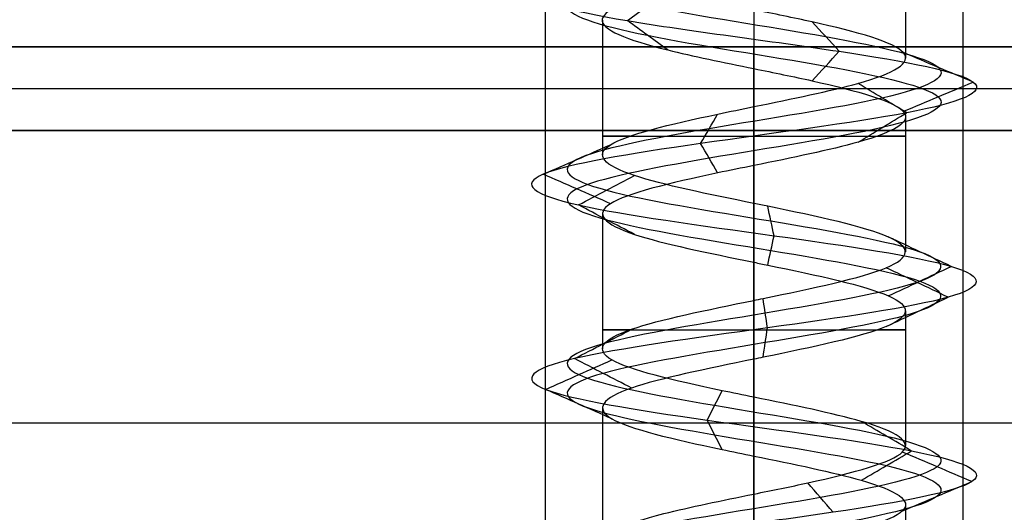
# Model space of a CAD drawing. Header units: millimetres. Extents: x -206 to 214, y -182 to 189.
# Tile 156 of 256: x -5 to 7, y 120 to 126. Entities that reach past the tile are written whole.
import ezdxf

# ---------------------------------------------------------------- set-up
doc = ezdxf.new("R2010")
doc.units = ezdxf.units.MM
doc.layers.add('Default', color=7, linetype='Continuous', true_color=0x000000)

msp = doc.modelspace()

# ---------------------------------------------------------------- linework, layer by layer
at = {"layer": 'Default', "color": 9, "true_color": 0xbebcba}
for p, q in [((6.005, 127.01, 824.503), (6.005, 125.397, 824.503)), ((6.005, 127.01, 719.503), (6.005, 125.397, 719.503)), ((2.373, 125.851, 824.503), (2.373, 124.237, 824.503)), ((2.373, 125.851, 719.503), (2.373, 124.237, 719.503)), ((4.189, 125.272, 822.691), (4.189, 123.658, 822.684)), ((4.189, 125.272, 717.691), (4.189, 123.658, 717.684)), ((6.005, 124.693, 824.503), (6.005, 123.077, 824.503)), ((6.005, 124.693, 719.503), (6.005, 123.077, 719.503)), ((2.373, 123.534, 824.503), (2.373, 121.918, 824.503)), ((2.373, 123.534, 719.503), (2.373, 121.918, 719.503)), ((4.189, 122.954, 822.684), (4.189, 121.339, 822.687)), ((4.189, 122.954, 717.684), (4.189, 121.339, 717.687)), ((6.005, 122.374, 824.503), (6.005, 120.76, 824.503)), ((6.005, 122.374, 719.503), (6.005, 120.76, 719.503)), ((2.373, 121.214, 824.503), (2.373, 119.6, 824.503)), ((2.373, 121.214, 719.503), (2.373, 119.6, 719.503)), ((4.189, 120.635, 822.687), (4.189, 119.021, 822.692)), ((4.189, 120.635, 717.687), (4.189, 119.021, 717.692)), ((6.005, 120.055, 824.503), (6.005, 118.442, 824.503)), ((6.005, 120.055, 719.503), (6.005, 118.442, 719.503))]:
    msp.add_line(p, q, dxfattribs=at)
at = {"layer": 'Default'}
for p, q in [((213.189, 125.531, 715.503), (-204.811, 125.531, 715.503)), ((-204.811, 125.531, 1113.503), (213.189, 125.531, 1113.503)), ((213.189, 125.531, 914.503), (-204.811, 125.531, 914.503)), ((-169.362, 125.531, 824.003), (1.739, 125.531, 824.003)), ((4.189, 116.531, 723.503), (4.189, 125.531, 723.503)), ((4.189, 116.531, 816.503), (4.189, 125.531, 816.503)), ((4.189, 125.531, 820.003), (4.189, 125.531, 822.003)), ((4.189, 125.531, 827.003), (4.189, 125.531, 828.003)), ((4.189, -164.969, 820.003), (4.189, 125.531, 820.003)), ((4.189, 124.531, 829.003), (4.189, 125.531, 828.003)), ((4.189, -166.969, 714.503), (4.189, 125.531, 714.503)), ((4.189, -166.969, 723.503), (4.189, 125.531, 723.503)), ((4.189, 125.531, 715.503), (4.189, 125.531, 717.003)), ((4.189, 125.531, 722.003), (4.189, 125.531, 822.003)), ((4.189, 125.531, 827.003), (4.189, 125.531, 1113.503)), ((6.638, 125.531, 824.003), (177.739, 125.531, 824.003)), ((213.189, 125.031, 828.503), (-204.811, 125.031, 828.503)), ((-93.311, 124.531, 719.003), (101.689, 124.531, 719.003)), ((4.189, -173.469, 829.003), (4.189, 124.531, 829.003)), ((4.189, 84.531, 714.503), (4.189, 124.531, 714.503)), ((4.189, 84.531, 723.503), (4.189, 124.531, 723.503)), ((4.189, 124.531, 714.503), (4.189, 124.531, 723.503)), ((-195.811, 121.031, 723.503), (204.189, 121.031, 723.503)), ((-195.811, 121.031, 816.503), (204.189, 121.031, 816.503))]:
    msp.add_line(p, q, dxfattribs=at)
at = {"layer": 'Default', "color": 9, "true_color": 0xbebcba, "extrusion": (0, -1, 0)}
for centre, start, end in [((4.189, 824.503, -124.464), 144.6945, 270), ((4.189, 719.503, -124.464), 144.6945, 270), ((4.189, 824.503, -124.464), 270, 35.4846), ((4.189, 719.503, -124.464), 270, 35.4846), ((4.189, 824.503, -122.146), 144.5389, 270), ((4.189, 719.503, -122.146), 144.5389, 270), ((4.189, 824.503, -122.146), 270, 35.3645), ((4.189, 719.503, -122.146), 270, 35.3645)]:
    msp.add_arc(centre, 1.816, start, end, dxfattribs=at)
at = {"layer": 'Default'}
for points in [[(1.689, 138.531, 719.503), (1.689, 132.031, 719.503), (1.689, 125.531, 719.503)], [(1.689, 138.531, 824.503), (1.689, 132.031, 824.503), (1.689, 125.531, 824.503)], [(4.189, 138.531, 722.003), (4.189, 132.031, 722.003), (4.189, 125.531, 722.003)], [(4.189, 138.531, 717.003), (4.189, 132.031, 717.003), (4.189, 125.531, 717.003)], [(4.189, 138.531, 827.003), (4.189, 132.031, 827.003), (4.189, 125.531, 827.003)], [(4.189, 138.531, 822.003), (4.189, 132.031, 822.003), (4.189, 125.531, 822.003)], [(6.689, 138.531, 719.503), (6.689, 132.031, 719.503), (6.689, 125.531, 719.503)], [(6.689, 138.531, 824.503), (6.689, 132.031, 824.503), (6.689, 125.531, 824.503)], [(4.189, 126.531, 1114.503), (4.189, 126.031, 1114.003), (4.189, 125.531, 1113.503)], [(4.189, 126.531, 714.503), (4.189, 126.031, 715.003), (4.189, 125.531, 715.503)], [(213.189, 125.531, 828.003), (4.189, 125.531, 828.003), (-204.811, 125.531, 828.003)], [(-204.811, 125.531, 820.003), (4.189, 125.531, 820.003), (213.189, 125.531, 820.003)], [(204.189, 125.531, 723.503), (4.189, 125.531, 723.503), (-195.811, 125.531, 723.503)], [(204.189, 125.531, 816.503), (4.189, 125.531, 816.503), (-195.811, 125.531, 816.503)], [(204.189, 125.531, 770.003), (4.189, 125.531, 770.003), (-195.811, 125.531, 770.003)], [(204.189, 125.531, 714.503), (4.189, 125.531, 714.503), (-195.811, 125.531, 714.503)], [(204.189, 125.531, 723.503), (4.189, 125.531, 723.503), (-195.811, 125.531, 723.503)], [(1.739, 125.531, 719.003), (-45.811, 125.531, 719.003), (-93.362, 125.531, 719.003)], [(1.689, 125.531, 824.503), (1.689, 103.031, 824.503), (1.689, 80.531, 824.503)], [(1.689, 125.531, 719.503), (1.689, 103.031, 719.503), (1.689, 80.531, 719.503)], [(4.189, 125.531, 723.503), (4.189, 125.531, 770.003), (4.189, 125.531, 816.503)], [(4.189, 125.531, 827.003), (4.189, 103.031, 827.003), (4.189, 80.531, 827.003)], [(4.189, 125.531, 822.003), (4.189, 103.031, 822.003), (4.189, 80.531, 822.003)], [(4.189, 125.531, 714.503), (4.189, 125.531, 715.753), (4.189, 125.531, 717.003)], [(4.189, 125.531, 722.003), (4.189, 125.531, 722.753), (4.189, 125.531, 723.503)], [(4.189, 125.531, 722.003), (4.189, 103.031, 722.003), (4.189, 80.531, 722.003)], [(4.189, 125.531, 717.003), (4.189, 103.031, 717.003), (4.189, 80.531, 717.003)], [(101.739, 125.531, 719.003), (54.189, 125.531, 719.003), (6.638, 125.531, 719.003)], [(6.689, 125.531, 824.503), (6.689, 103.031, 824.503), (6.689, 80.531, 824.503)], [(6.689, 125.531, 719.503), (6.689, 103.031, 719.503), (6.689, 80.531, 719.503)], [(-204.811, 124.531, 829.003), (4.189, 124.531, 829.003), (213.189, 124.531, 829.003)], [(204.189, 124.531, 714.503), (4.189, 124.531, 714.503), (-195.811, 124.531, 714.503)], [(204.189, 124.531, 723.503), (4.189, 124.531, 723.503), (-195.811, 124.531, 723.503)]]:
    msp.add_open_spline(points, degree=2, dxfattribs=at)
at = {"layer": 'Default', "color": 9, "true_color": 0xbebcba}
for points, degree in [([(4.189, 130.436, 822.264), (4.933, 130.314, 822.264), (6.408, 130.069, 823.064), (6.603, 129.701, 825.591), (4.586, 129.333, 827.119), (2.208, 128.965, 826.259), (1.639, 128.597, 823.792), (3.401, 128.23, 821.977), (5.883, 127.862, 822.47), (6.816, 127.494, 824.822), (5.347, 127.126, 826.883), (2.82, 126.759, 826.768), (1.543, 126.391, 824.583), (2.685, 126.023, 822.325), (5.201, 125.655, 822.058), (6.792, 125.287, 824.026), (6.003, 124.92, 826.43), (3.555, 124.552, 827.073), (1.687, 124.184, 825.367), (2.105, 123.816, 822.871), (4.428, 123.448, 821.868), (6.532, 123.081, 823.273), (6.494, 122.713, 825.803), (4.348, 122.345, 827.145), (2.057, 121.977, 826.072), (1.714, 121.61, 823.565), (3.633, 121.242, 821.916), (6.06, 120.874, 822.632), (6.776, 120.506, 825.059), (5.127, 120.138, 826.978), (2.62, 119.771, 826.635), (1.547, 119.403, 824.344), (2.889, 119.035, 822.198), (5.419, 118.667, 822.16), (6.824, 118.3, 824.264), (5.821, 117.932, 826.587), (3.325, 117.564, 827.005), (1.619, 117.196, 825.137), (2.262, 116.828, 822.689), (4.666, 116.461, 821.9), (6.634, 116.093, 823.491), (6.367, 115.725, 826.007), (4.109, 115.357, 827.149), (1.924, 114.989, 825.872), (1.809, 114.622, 823.345), (3.87, 114.254, 821.876), (6.222, 113.886, 822.809), (6.715, 113.518, 825.291), (4.899, 113.151, 827.053), (2.434, 112.783, 826.484), (1.572, 112.415, 824.105), (3.103, 112.047, 822.09), (5.626, 111.679, 822.281), (6.835, 111.312, 824.503), (5.626, 110.944, 826.726), (3.103, 110.576, 826.917), (1.572, 110.208, 824.902), (2.434, 109.84, 822.522), (4.899, 109.473, 821.954), (6.715, 109.105, 823.716), (6.222, 108.737, 826.198), (3.87, 108.369, 827.131), (1.809, 108.002, 825.662), (1.924, 107.634, 823.134), (4.109, 107.266, 821.858), (6.367, 106.898, 823), (6.634, 106.53, 825.516), (4.666, 106.163, 827.106), (2.262, 105.795, 826.317), (1.619, 105.427, 823.87), (3.325, 105.059, 822.002), (5.821, 104.691, 822.42), (6.824, 104.324, 824.743), (5.419, 103.956, 826.847), (2.889, 103.588, 826.808), (1.547, 103.22, 824.663), (2.62, 102.853, 822.372), (5.127, 102.485, 822.029), (6.776, 102.117, 823.948), (6.06, 101.749, 826.375), (3.633, 101.381, 827.091), (1.714, 101.014, 825.442), (2.057, 100.646, 822.935), (4.348, 100.278, 821.862), (6.494, 99.91, 823.203), (6.532, 99.543, 825.733), (4.428, 99.175, 827.139), (2.105, 98.807, 826.135), (1.687, 98.439, 823.64), (3.555, 98.071, 821.934), (6.003, 97.704, 822.576), (6.792, 97.336, 824.98), (5.201, 96.968, 826.948), (2.685, 96.6, 826.681), (1.543, 96.232, 824.423), (2.82, 95.865, 822.238), (5.347, 95.497, 822.124), (6.816, 95.129, 824.184), (5.883, 94.761, 826.536), (3.401, 94.394, 827.03), (1.639, 94.026, 825.214), (2.208, 93.658, 822.748), (4.586, 93.29, 821.887), (6.603, 92.922, 823.416), (6.408, 92.555, 825.943), (4.933, 92.309, 826.743), (4.189, 92.187, 826.743)], 3), ([(4.189, 130.436, 717.264), (4.933, 130.314, 717.264), (6.408, 130.069, 718.064), (6.603, 129.701, 720.591), (4.586, 129.333, 722.119), (2.208, 128.965, 721.259), (1.639, 128.597, 718.792), (3.401, 128.23, 716.977), (5.883, 127.862, 717.47), (6.816, 127.494, 719.822), (5.347, 127.126, 721.883), (2.82, 126.759, 721.768), (1.543, 126.391, 719.583), (2.685, 126.023, 717.325), (5.201, 125.655, 717.058), (6.792, 125.287, 719.026), (6.003, 124.92, 721.43), (3.555, 124.552, 722.073), (1.687, 124.184, 720.367), (2.105, 123.816, 717.871), (4.428, 123.448, 716.868), (6.532, 123.081, 718.273), (6.494, 122.713, 720.803), (4.348, 122.345, 722.145), (2.057, 121.977, 721.072), (1.714, 121.61, 718.565), (3.633, 121.242, 716.916), (6.06, 120.874, 717.632), (6.776, 120.506, 720.059), (5.127, 120.138, 721.978), (2.62, 119.771, 721.635), (1.547, 119.403, 719.344), (2.889, 119.035, 717.198), (5.419, 118.667, 717.16), (6.824, 118.3, 719.264), (5.821, 117.932, 721.587), (3.325, 117.564, 722.005), (1.619, 117.196, 720.137), (2.262, 116.828, 717.689), (4.666, 116.461, 716.9), (6.634, 116.093, 718.491), (6.367, 115.725, 721.007), (4.109, 115.357, 722.149), (1.924, 114.989, 720.872), (1.809, 114.622, 718.345), (3.87, 114.254, 716.876), (6.222, 113.886, 717.809), (6.715, 113.518, 720.291), (4.899, 113.151, 722.053), (2.434, 112.783, 721.484), (1.572, 112.415, 719.105), (3.103, 112.047, 717.09), (5.626, 111.679, 717.281), (6.835, 111.312, 719.503), (5.626, 110.944, 721.726), (3.103, 110.576, 721.917), (1.572, 110.208, 719.902), (2.434, 109.84, 717.522), (4.899, 109.473, 716.954), (6.715, 109.105, 718.716), (6.222, 108.737, 721.198), (3.87, 108.369, 722.131), (1.809, 108.002, 720.662), (1.924, 107.634, 718.134), (4.109, 107.266, 716.858), (6.367, 106.898, 718), (6.634, 106.53, 720.516), (4.666, 106.163, 722.106), (2.262, 105.795, 721.317), (1.619, 105.427, 718.87), (3.325, 105.059, 717.002), (5.821, 104.691, 717.42), (6.824, 104.324, 719.743), (5.419, 103.956, 721.847), (2.889, 103.588, 721.808), (1.547, 103.22, 719.663), (2.62, 102.853, 717.372), (5.127, 102.485, 717.029), (6.776, 102.117, 718.948), (6.06, 101.749, 721.375), (3.633, 101.381, 722.091), (1.714, 101.014, 720.442), (2.057, 100.646, 717.935), (4.348, 100.278, 716.862), (6.494, 99.91, 718.203), (6.532, 99.543, 720.733), (4.428, 99.175, 722.139), (2.105, 98.807, 721.135), (1.687, 98.439, 718.64), (3.555, 98.071, 716.934), (6.003, 97.704, 717.576), (6.792, 97.336, 719.98), (5.201, 96.968, 721.948), (2.685, 96.6, 721.681), (1.543, 96.232, 719.423), (2.82, 95.865, 717.238), (5.347, 95.497, 717.124), (6.816, 95.129, 719.184), (5.883, 94.761, 721.536), (3.401, 94.394, 722.03), (1.639, 94.026, 720.214), (2.208, 93.658, 717.748), (4.586, 93.29, 716.887), (6.603, 92.922, 718.416), (6.408, 92.555, 720.943), (4.933, 92.309, 721.743), (4.189, 92.187, 721.743)], 3), ([(4.189, 130.26, 821.837), (5.075, 130.137, 821.837), (6.831, 129.892, 822.79), (7.063, 129.524, 825.798), (4.662, 129.156, 827.617), (1.831, 128.789, 826.593), (1.154, 128.421, 823.657), (3.252, 128.053, 821.496), (6.205, 127.685, 822.083), (7.316, 127.318, 824.883), (5.568, 126.95, 827.336), (2.559, 126.582, 827.199), (1.04, 126.214, 824.598), (2.399, 125.846, 821.911), (5.394, 125.479, 821.593), (7.287, 125.111, 823.935), (6.348, 124.743, 826.797), (3.435, 124.375, 827.562), (1.211, 124.008, 825.531), (1.709, 123.64, 822.561), (4.474, 123.272, 821.366), (6.978, 122.904, 823.039), (6.933, 122.536, 826.051), (4.379, 122.169, 827.648), (1.651, 121.801, 826.37), (1.243, 121.433, 823.386), (3.528, 121.065, 821.423), (6.416, 120.697, 822.276), (7.269, 120.33, 825.164), (5.306, 119.962, 827.449), (2.322, 119.594, 827.041), (1.044, 119.226, 824.313), (2.641, 118.859, 821.759), (5.653, 118.491, 821.714), (7.326, 118.123, 824.218), (6.131, 117.755, 826.983), (3.161, 117.387, 827.481), (1.13, 117.02, 825.257), (1.895, 116.652, 822.344), (4.757, 116.284, 821.405), (7.099, 115.916, 823.298), (6.781, 115.548, 826.293), (4.094, 115.181, 827.652), (1.493, 114.813, 826.133), (1.356, 114.445, 823.124), (3.809, 114.077, 821.376), (6.609, 113.71, 822.487), (7.196, 113.342, 825.44), (5.035, 112.974, 827.538), (2.1, 112.606, 826.861), (1.074, 112.238, 824.029), (2.896, 111.871, 821.631), (5.899, 111.503, 821.858), (7.339, 111.135, 824.503), (5.899, 110.767, 827.149), (2.896, 110.399, 827.376), (1.074, 110.032, 824.977), (2.1, 109.664, 822.145), (5.035, 109.296, 821.469), (7.196, 108.928, 823.566), (6.609, 108.561, 826.52), (3.809, 108.193, 827.631), (1.356, 107.825, 825.882), (1.493, 107.457, 822.874), (4.094, 107.089, 821.355), (6.781, 106.722, 822.714), (7.099, 106.354, 825.709), (4.757, 105.986, 827.602), (1.895, 105.618, 826.663), (1.13, 105.251, 823.749), (3.161, 104.883, 821.525), (6.131, 104.515, 822.024), (7.326, 104.147, 824.788), (5.653, 103.779, 827.293), (2.641, 103.412, 827.247), (1.044, 103.044, 824.694), (2.322, 102.676, 821.966), (5.306, 102.308, 821.558), (7.269, 101.94, 823.842), (6.416, 101.573, 826.731), (3.528, 101.205, 827.583), (1.243, 100.837, 825.62), (1.651, 100.469, 822.636), (4.379, 100.102, 821.359), (6.933, 99.734, 822.956), (6.978, 99.366, 825.967), (4.474, 98.998, 827.641), (1.709, 98.63, 826.446), (1.211, 98.263, 823.476), (3.435, 97.895, 821.445), (6.348, 97.527, 822.21), (7.287, 97.159, 825.071), (5.394, 96.791, 827.414), (2.399, 96.424, 827.096), (1.04, 96.056, 824.408), (2.559, 95.688, 821.807), (5.568, 95.32, 821.671), (7.316, 94.953, 824.124), (6.205, 94.585, 826.923), (3.252, 94.217, 827.511), (1.154, 93.849, 825.349), (1.831, 93.481, 822.414), (4.662, 93.114, 821.39), (7.063, 92.746, 823.209), (6.831, 92.378, 826.217), (5.075, 92.133, 827.169), (4.189, 92.01, 827.169)], 3), ([(4.189, 130.26, 716.837), (5.075, 130.137, 716.837), (6.831, 129.892, 717.79), (7.063, 129.524, 720.798), (4.662, 129.156, 722.617), (1.831, 128.789, 721.593), (1.154, 128.421, 718.657), (3.252, 128.053, 716.496), (6.205, 127.685, 717.083), (7.316, 127.318, 719.883), (5.568, 126.95, 722.336), (2.559, 126.582, 722.199), (1.04, 126.214, 719.598), (2.399, 125.846, 716.911), (5.394, 125.479, 716.593), (7.287, 125.111, 718.935), (6.348, 124.743, 721.797), (3.435, 124.375, 722.562), (1.211, 124.008, 720.531), (1.709, 123.64, 717.561), (4.474, 123.272, 716.366), (6.978, 122.904, 718.039), (6.933, 122.536, 721.051), (4.379, 122.169, 722.648), (1.651, 121.801, 721.37), (1.243, 121.433, 718.386), (3.528, 121.065, 716.423), (6.416, 120.697, 717.276), (7.269, 120.33, 720.164), (5.306, 119.962, 722.449), (2.322, 119.594, 722.041), (1.044, 119.226, 719.313), (2.641, 118.859, 716.759), (5.653, 118.491, 716.714), (7.326, 118.123, 719.218), (6.131, 117.755, 721.983), (3.161, 117.387, 722.481), (1.13, 117.02, 720.257), (1.895, 116.652, 717.344), (4.757, 116.284, 716.405), (7.099, 115.916, 718.298), (6.781, 115.548, 721.293), (4.094, 115.181, 722.652), (1.493, 114.813, 721.133), (1.356, 114.445, 718.124), (3.809, 114.077, 716.376), (6.609, 113.71, 717.487), (7.196, 113.342, 720.44), (5.035, 112.974, 722.538), (2.1, 112.606, 721.861), (1.074, 112.238, 719.029), (2.896, 111.871, 716.631), (5.899, 111.503, 716.858), (7.339, 111.135, 719.503), (5.899, 110.767, 722.149), (2.896, 110.399, 722.376), (1.074, 110.032, 719.977), (2.1, 109.664, 717.145), (5.035, 109.296, 716.469), (7.196, 108.928, 718.566), (6.609, 108.561, 721.52), (3.809, 108.193, 722.631), (1.356, 107.825, 720.882), (1.493, 107.457, 717.874), (4.094, 107.089, 716.355), (6.781, 106.722, 717.714), (7.099, 106.354, 720.709), (4.757, 105.986, 722.602), (1.895, 105.618, 721.663), (1.13, 105.251, 718.749), (3.161, 104.883, 716.525), (6.131, 104.515, 717.024), (7.326, 104.147, 719.788), (5.653, 103.779, 722.293), (2.641, 103.412, 722.247), (1.044, 103.044, 719.694), (2.322, 102.676, 716.966), (5.306, 102.308, 716.558), (7.269, 101.94, 718.842), (6.416, 101.573, 721.731), (3.528, 101.205, 722.583), (1.243, 100.837, 720.62), (1.651, 100.469, 717.636), (4.379, 100.102, 716.359), (6.933, 99.734, 717.956), (6.978, 99.366, 720.967), (4.474, 98.998, 722.641), (1.709, 98.63, 721.446), (1.211, 98.263, 718.476), (3.435, 97.895, 716.445), (6.348, 97.527, 717.21), (7.287, 97.159, 720.071), (5.394, 96.791, 722.414), (2.399, 96.424, 722.096), (1.04, 96.056, 719.408), (2.559, 95.688, 716.807), (5.568, 95.32, 716.671), (7.316, 94.953, 719.124), (6.205, 94.585, 721.923), (3.252, 94.217, 722.511), (1.154, 93.849, 720.349), (1.831, 93.481, 717.414), (4.662, 93.114, 716.39), (7.063, 92.746, 718.209), (6.831, 92.378, 721.217), (5.075, 92.133, 722.169), (4.189, 92.01, 722.169)], 3), ([(4.189, 130.083, 822.264), (4.933, 129.961, 822.264), (6.408, 129.716, 823.064), (6.603, 129.348, 825.591), (4.586, 128.98, 827.119), (2.208, 128.612, 826.259), (1.639, 128.244, 823.792), (3.401, 127.877, 821.977), (5.883, 127.509, 822.47), (6.816, 127.141, 824.822), (5.347, 126.773, 826.883), (2.82, 126.405, 826.768), (1.543, 126.038, 824.583), (2.685, 125.67, 822.325), (5.201, 125.302, 822.058), (6.792, 124.934, 824.026), (6.003, 124.567, 826.43), (3.555, 124.199, 827.073), (1.687, 123.831, 825.367), (2.105, 123.463, 822.871), (4.428, 123.095, 821.868), (6.532, 122.728, 823.273), (6.494, 122.36, 825.803), (4.348, 121.992, 827.145), (2.057, 121.624, 826.072), (1.714, 121.256, 823.565), (3.633, 120.889, 821.916), (6.06, 120.521, 822.632), (6.776, 120.153, 825.059), (5.127, 119.785, 826.978), (2.62, 119.418, 826.635), (1.547, 119.05, 824.344), (2.889, 118.682, 822.198), (5.419, 118.314, 822.16), (6.824, 117.946, 824.264), (5.821, 117.579, 826.587), (3.325, 117.211, 827.005), (1.619, 116.843, 825.137), (2.262, 116.475, 822.689), (4.666, 116.107, 821.9), (6.634, 115.74, 823.491), (6.367, 115.372, 826.007), (4.109, 115.004, 827.149), (1.924, 114.636, 825.872), (1.809, 114.269, 823.345), (3.87, 113.901, 821.876), (6.222, 113.533, 822.809), (6.715, 113.165, 825.291), (4.899, 112.797, 827.053), (2.434, 112.43, 826.484), (1.572, 112.062, 824.105), (3.103, 111.694, 822.09), (5.626, 111.326, 822.281), (6.835, 110.959, 824.503), (5.626, 110.591, 826.726), (3.103, 110.223, 826.917), (1.572, 109.855, 824.902), (2.434, 109.487, 822.522), (4.899, 109.12, 821.954), (6.715, 108.752, 823.716), (6.222, 108.384, 826.198), (3.87, 108.016, 827.131), (1.809, 107.648, 825.662), (1.924, 107.281, 823.134), (4.109, 106.913, 821.858), (6.367, 106.545, 823), (6.634, 106.177, 825.516), (4.666, 105.81, 827.106), (2.262, 105.442, 826.317), (1.619, 105.074, 823.87), (3.325, 104.706, 822.002), (5.821, 104.338, 822.42), (6.824, 103.971, 824.743), (5.419, 103.603, 826.847), (2.889, 103.235, 826.808), (1.547, 102.867, 824.663), (2.62, 102.499, 822.372), (5.127, 102.132, 822.029), (6.776, 101.764, 823.948), (6.06, 101.396, 826.375), (3.633, 101.028, 827.091), (1.714, 100.661, 825.442), (2.057, 100.293, 822.935), (4.348, 99.925, 821.862), (6.494, 99.557, 823.203), (6.532, 99.189, 825.733), (4.428, 98.822, 827.139), (2.105, 98.454, 826.135), (1.687, 98.086, 823.64), (3.555, 97.718, 821.934), (6.003, 97.35, 822.576), (6.792, 96.983, 824.98), (5.201, 96.615, 826.948), (2.685, 96.247, 826.681), (1.543, 95.879, 824.423), (2.82, 95.512, 822.238), (5.347, 95.144, 822.124), (6.816, 94.776, 824.184), (5.883, 94.408, 826.536), (3.401, 94.04, 827.03), (1.639, 93.673, 825.214), (2.208, 93.305, 822.748), (4.586, 92.937, 821.887), (6.603, 92.569, 823.416), (6.408, 92.202, 825.943), (4.933, 91.956, 826.743), (4.189, 91.834, 826.743)], 3), ([(4.189, 130.083, 717.264), (4.933, 129.961, 717.264), (6.408, 129.716, 718.064), (6.603, 129.348, 720.591), (4.586, 128.98, 722.119), (2.208, 128.612, 721.259), (1.639, 128.244, 718.792), (3.401, 127.877, 716.977), (5.883, 127.509, 717.47), (6.816, 127.141, 719.822), (5.347, 126.773, 721.883), (2.82, 126.405, 721.768), (1.543, 126.038, 719.583), (2.685, 125.67, 717.325), (5.201, 125.302, 717.058), (6.792, 124.934, 719.026), (6.003, 124.567, 721.43), (3.555, 124.199, 722.073), (1.687, 123.831, 720.367), (2.105, 123.463, 717.871), (4.428, 123.095, 716.868), (6.532, 122.728, 718.273), (6.494, 122.36, 720.803), (4.348, 121.992, 722.145), (2.057, 121.624, 721.072), (1.714, 121.256, 718.565), (3.633, 120.889, 716.916), (6.06, 120.521, 717.632), (6.776, 120.153, 720.059), (5.127, 119.785, 721.978), (2.62, 119.418, 721.635), (1.547, 119.05, 719.344), (2.889, 118.682, 717.198), (5.419, 118.314, 717.16), (6.824, 117.946, 719.264), (5.821, 117.579, 721.587), (3.325, 117.211, 722.005), (1.619, 116.843, 720.137), (2.262, 116.475, 717.689), (4.666, 116.107, 716.9), (6.634, 115.74, 718.491), (6.367, 115.372, 721.007), (4.109, 115.004, 722.149), (1.924, 114.636, 720.872), (1.809, 114.269, 718.345), (3.87, 113.901, 716.876), (6.222, 113.533, 717.809), (6.715, 113.165, 720.291), (4.899, 112.797, 722.053), (2.434, 112.43, 721.484), (1.572, 112.062, 719.105), (3.103, 111.694, 717.09), (5.626, 111.326, 717.281), (6.835, 110.959, 719.503), (5.626, 110.591, 721.726), (3.103, 110.223, 721.917), (1.572, 109.855, 719.902), (2.434, 109.487, 717.522), (4.899, 109.12, 716.954), (6.715, 108.752, 718.716), (6.222, 108.384, 721.198), (3.87, 108.016, 722.131), (1.809, 107.648, 720.662), (1.924, 107.281, 718.134), (4.109, 106.913, 716.858), (6.367, 106.545, 718), (6.634, 106.177, 720.516), (4.666, 105.81, 722.106), (2.262, 105.442, 721.317), (1.619, 105.074, 718.87), (3.325, 104.706, 717.002), (5.821, 104.338, 717.42), (6.824, 103.971, 719.743), (5.419, 103.603, 721.847), (2.889, 103.235, 721.808), (1.547, 102.867, 719.663), (2.62, 102.499, 717.372), (5.127, 102.132, 717.029), (6.776, 101.764, 718.948), (6.06, 101.396, 721.375), (3.633, 101.028, 722.091), (1.714, 100.661, 720.442), (2.057, 100.293, 717.935), (4.348, 99.925, 716.862), (6.494, 99.557, 718.203), (6.532, 99.189, 720.733), (4.428, 98.822, 722.139), (2.105, 98.454, 721.135), (1.687, 98.086, 718.64), (3.555, 97.718, 716.934), (6.003, 97.35, 717.576), (6.792, 96.983, 719.98), (5.201, 96.615, 721.948), (2.685, 96.247, 721.681), (1.543, 95.879, 719.423), (2.82, 95.512, 717.238), (5.347, 95.144, 717.124), (6.816, 94.776, 719.184), (5.883, 94.408, 721.536), (3.401, 94.04, 722.03), (1.639, 93.673, 720.214), (2.208, 93.305, 717.748), (4.586, 92.937, 716.887), (6.603, 92.569, 718.416), (6.408, 92.202, 720.943), (4.933, 91.956, 721.743), (4.189, 91.834, 721.743)], 3), ([(4.189, 126.431, 826.319), (4.189, 125.624, 826.319), (4.189, 124.817, 826.319)], 2), ([(4.189, 126.431, 721.319), (4.189, 125.624, 721.319), (4.189, 124.817, 721.319)], 2), ([(2.672, 125.846, 822.306), (2.833, 125.964, 822.539), (2.994, 126.081, 822.772), (3.155, 126.198, 823.005)], 3), ([(2.672, 125.846, 717.306), (2.833, 125.964, 717.539), (2.994, 126.081, 717.772), (3.155, 126.198, 718.005)], 3), ([(3.155, 125.495, 823.005), (2.994, 125.612, 822.772), (2.833, 125.729, 822.539), (2.672, 125.846, 822.306)], 3), ([(3.155, 125.495, 718.005), (2.994, 125.612, 717.772), (2.833, 125.729, 717.539), (2.672, 125.846, 717.306)], 3), ([(5.211, 125.479, 822.036), (5.102, 125.596, 822.298), (4.994, 125.713, 822.56), (4.885, 125.83, 822.822)], 3), ([(5.211, 125.479, 717.036), (5.102, 125.596, 717.298), (4.994, 125.713, 717.56), (4.885, 125.83, 717.822)], 3), ([(4.885, 125.127, 822.822), (4.994, 125.244, 822.56), (5.102, 125.361, 822.298), (5.211, 125.479, 822.036)], 3), ([(4.885, 125.127, 717.822), (4.994, 125.244, 717.56), (5.102, 125.361, 717.298), (5.211, 125.479, 717.036)], 3), ([(6.815, 125.111, 824.022), (6.536, 125.228, 824.073), (6.257, 125.345, 824.124), (5.979, 125.463, 824.175)], 3), ([(6.815, 125.111, 719.022), (6.536, 125.228, 719.073), (6.257, 125.345, 719.124), (5.979, 125.463, 719.175)], 3), ([(6.019, 124.743, 826.448), (5.825, 124.86, 826.241), (5.63, 124.978, 826.035), (5.436, 125.095, 825.828)], 3), ([(6.019, 124.743, 721.448), (5.825, 124.86, 721.241), (5.63, 124.978, 721.035), (5.436, 125.095, 720.828)], 3), ([(5.978, 124.759, 824.175), (6.257, 124.876, 824.124), (6.536, 124.994, 824.073), (6.815, 125.111, 824.022)], 3), ([(5.978, 124.759, 719.175), (6.257, 124.876, 719.124), (6.536, 124.994, 719.073), (6.815, 125.111, 719.022)], 3), ([(3.55, 124.375, 827.096), (3.618, 124.493, 826.82), (3.685, 124.61, 826.545), (3.753, 124.727, 826.269)], 3), ([(3.55, 124.375, 722.096), (3.618, 124.493, 721.82), (3.685, 124.61, 721.545), (3.753, 124.727, 721.269)], 3), ([(5.436, 124.391, 825.828), (5.63, 124.508, 826.035), (5.824, 124.626, 826.241), (6.019, 124.743, 826.448)], 3), ([(5.436, 124.391, 720.828), (5.63, 124.508, 721.035), (5.824, 124.626, 721.241), (6.019, 124.743, 721.448)], 3), ([(1.664, 124.008, 825.374), (1.933, 124.125, 825.282), (2.201, 124.242, 825.189), (2.47, 124.36, 825.097)], 3), ([(1.664, 124.008, 720.374), (1.933, 124.125, 720.282), (2.201, 124.242, 720.189), (2.47, 124.36, 720.097)], 3), ([(3.753, 124.023, 826.269), (3.685, 124.141, 826.545), (3.618, 124.258, 826.82), (3.55, 124.375, 827.096)], 3), ([(3.753, 124.023, 721.269), (3.685, 124.141, 721.545), (3.618, 124.258, 721.82), (3.55, 124.375, 722.096)], 3), ([(4.189, 124.112, 826.319), (4.189, 123.305, 826.319), (4.189, 122.498, 826.319)], 2), ([(4.189, 124.112, 721.319), (4.189, 123.305, 721.319), (4.189, 122.498, 721.319)], 2), ([(2.47, 123.655, 825.096), (2.201, 123.773, 825.189), (1.933, 123.89, 825.282), (1.664, 124.008, 825.374)], 3), ([(2.47, 123.655, 720.096), (2.201, 123.773, 720.189), (1.933, 123.89, 720.282), (1.664, 124.008, 720.374)], 3), ([(2.087, 123.64, 822.857), (2.31, 123.757, 823.032), (2.534, 123.875, 823.207), (2.757, 123.992, 823.382)], 3), ([(2.087, 123.64, 717.857), (2.31, 123.757, 718.032), (2.534, 123.875, 718.207), (2.757, 123.992, 718.382)], 3), ([(2.758, 123.287, 823.382), (2.534, 123.405, 823.207), (2.31, 123.522, 823.032), (2.087, 123.64, 822.857)], 3), ([(2.758, 123.287, 718.382), (2.534, 123.405, 718.207), (2.31, 123.522, 718.032), (2.087, 123.64, 717.857)], 3), ([(4.43, 123.272, 821.844), (4.405, 123.389, 822.127), (4.379, 123.507, 822.41), (4.353, 123.624, 822.693)], 3), ([(4.43, 123.272, 716.844), (4.405, 123.389, 717.127), (4.379, 123.507, 717.41), (4.353, 123.624, 717.693)], 3), ([(4.353, 122.919, 822.693), (4.379, 123.037, 822.41), (4.405, 123.154, 822.127), (4.43, 123.272, 821.844)], 3), ([(4.353, 122.919, 717.693), (4.379, 123.037, 717.41), (4.405, 123.154, 717.127), (4.43, 123.272, 716.844)], 3), ([(6.553, 122.904, 823.262), (6.301, 123.022, 823.394), (6.05, 123.139, 823.527), (5.798, 123.257, 823.659)], 3), ([(6.553, 122.904, 718.262), (6.301, 123.022, 718.394), (6.05, 123.139, 718.527), (5.798, 123.257, 718.659)], 3), ([(6.515, 122.536, 825.815), (6.267, 122.654, 825.675), (6.019, 122.772, 825.536), (5.771, 122.889, 825.396)], 3), ([(6.515, 122.536, 720.815), (6.267, 122.654, 720.675), (6.019, 122.772, 720.536), (5.771, 122.889, 720.396)], 3), ([(5.798, 122.551, 823.659), (6.05, 122.669, 823.527), (6.301, 122.787, 823.394), (6.553, 122.904, 823.262)], 3), ([(5.798, 122.551, 718.659), (6.05, 122.669, 718.527), (6.301, 122.787, 718.394), (6.553, 122.904, 718.262)], 3), ([(4.35, 122.169, 827.169), (4.333, 122.286, 826.885), (4.316, 122.404, 826.601), (4.298, 122.522, 826.317)], 3), ([(4.35, 122.169, 722.169), (4.333, 122.286, 721.885), (4.316, 122.404, 721.601), (4.298, 122.522, 721.317)], 3), ([(5.771, 122.184, 825.396), (6.019, 122.301, 825.536), (6.267, 122.419, 825.675), (6.515, 122.536, 825.815)], 3), ([(5.771, 122.184, 720.396), (6.019, 122.301, 720.536), (6.267, 122.419, 720.675), (6.515, 122.536, 720.815)], 3), ([(2.038, 121.801, 826.086), (2.267, 121.918, 825.917), (2.496, 122.036, 825.749), (2.725, 122.153, 825.581)], 3), ([(2.038, 121.801, 721.086), (2.267, 121.918, 720.917), (2.496, 122.036, 720.749), (2.725, 122.153, 720.581)], 3), ([(4.298, 121.816, 826.317), (4.316, 121.933, 826.601), (4.333, 122.051, 826.885), (4.35, 122.169, 827.169)], 3), ([(4.298, 121.816, 721.317), (4.316, 121.933, 721.601), (4.333, 122.051, 721.885), (4.35, 122.169, 722.169)], 3), ([(1.692, 121.433, 823.556), (1.957, 121.55, 823.657), (2.223, 121.668, 823.758), (2.488, 121.785, 823.858)], 3), ([(1.692, 121.433, 718.556), (1.957, 121.55, 718.657), (2.223, 121.668, 718.758), (2.488, 121.785, 718.858)], 3), ([(2.725, 121.448, 825.58), (2.496, 121.566, 825.749), (2.267, 121.683, 825.917), (2.038, 121.801, 826.086)], 3), ([(2.725, 121.448, 720.58), (2.496, 121.566, 720.749), (2.267, 121.683, 720.917), (2.038, 121.801, 721.086)], 3), ([(4.189, 121.794, 826.319), (4.189, 120.987, 826.319), (4.189, 120.18, 826.319)], 2), ([(4.189, 121.794, 721.319), (4.189, 120.987, 721.319), (4.189, 120.18, 721.319)], 2), ([(2.489, 121.08, 823.859), (2.223, 121.198, 823.758), (1.958, 121.315, 823.657), (1.692, 121.433, 823.556)], 3), ([(2.489, 121.08, 718.859), (2.223, 121.198, 718.758), (1.958, 121.315, 718.657), (1.692, 121.433, 718.556)], 3), ([(3.628, 121.065, 821.893), (3.688, 121.183, 822.17), (3.747, 121.3, 822.447), (3.807, 121.417, 822.724)], 3), ([(3.628, 121.065, 716.893), (3.688, 121.183, 717.17), (3.747, 121.3, 717.447), (3.807, 121.417, 717.724)], 3), ([(3.807, 120.713, 822.726), (3.747, 120.83, 822.448), (3.688, 120.948, 822.17), (3.628, 121.065, 821.893)], 3), ([(3.807, 120.713, 717.726), (3.747, 120.83, 717.448), (3.688, 120.948, 717.17), (3.628, 121.065, 716.893)], 3), ([(6.077, 120.697, 822.615), (5.876, 120.815, 822.816), (5.675, 120.932, 823.017), (5.474, 121.05, 823.218)], 3), ([(6.077, 120.697, 717.615), (5.876, 120.815, 717.816), (5.675, 120.932, 718.017), (5.474, 121.05, 718.218)], 3), ([(5.475, 120.345, 823.217), (5.675, 120.463, 823.017), (5.876, 120.58, 822.816), (6.077, 120.697, 822.615)], 3), ([(5.475, 120.345, 718.217), (5.675, 120.463, 718.017), (5.876, 120.58, 717.816), (6.077, 120.697, 717.615)], 3), ([(6.799, 120.33, 825.064), (6.522, 120.447, 825.004), (6.244, 120.565, 824.945), (5.966, 120.682, 824.885)], 3), ([(6.799, 120.33, 720.064), (6.522, 120.447, 720.004), (6.244, 120.565, 719.945), (5.966, 120.682, 719.885)], 3), ([(5.136, 119.962, 827), (5.035, 120.079, 826.735), (4.935, 120.196, 826.47), (4.834, 120.314, 826.205)], 3), ([(5.136, 119.962, 722), (5.035, 120.079, 721.735), (4.935, 120.196, 721.47), (4.834, 120.314, 721.205)], 3), ([(5.967, 119.978, 824.885), (6.245, 120.095, 824.945), (6.522, 120.212, 825.004), (6.799, 120.33, 825.064)], 3), ([(5.967, 119.978, 719.885), (6.245, 120.095, 719.945), (6.522, 120.212, 720.004), (6.799, 120.33, 720.064)], 3)]:
    msp.add_open_spline(points, degree=degree, dxfattribs=at)
for points, knots in [([(4.189, 126.431, 826.319), (3.858, 126.364, 826.318), (2.922, 126.174, 826.074), (2.044, 125.862, 824.57), (2.848, 125.543, 822.98), (3.822, 125.346, 822.693), (4.189, 125.272, 822.691)], [-16.677476, -16.677476, -16.677476, -16.677476, -15.23459, -12.588179, -9.941768, -8.339348, -8.339348, -8.339348, -8.339348]), ([(4.189, 126.431, 721.319), (3.858, 126.364, 721.318), (2.922, 126.174, 721.074), (2.044, 125.862, 719.57), (2.848, 125.543, 717.98), (3.822, 125.346, 717.693), (4.189, 125.272, 717.691)], [-16.677476, -16.677476, -16.677476, -16.677476, -15.23459, -12.588179, -9.941768, -8.339348, -8.339348, -8.339348, -8.339348]), ([(4.189, 124.817, 826.319), (4.645, 124.91, 826.315), (5.104, 125.002, 826.14), (5.435, 125.095, 825.828), (5.873, 125.218, 825.417), (6.086, 125.34, 824.767), (5.978, 125.463, 824.176), (5.87, 125.586, 823.586), (5.44, 125.708, 823.054), (4.885, 125.831, 822.824), (4.666, 125.879, 822.734), (4.427, 125.927, 822.69), (4.189, 125.976, 822.691)], [-15.598746, -15.598746, -15.598746, -15.598746, -13.74817, -13.74817, -13.74817, -11.262851, -11.262851, -11.262851, -8.777429, -8.777429, -8.777429, -7.796772, -7.796772, -7.796772, -7.796772]), ([(4.189, 124.817, 721.319), (4.645, 124.91, 721.315), (5.104, 125.002, 721.14), (5.435, 125.095, 720.828), (5.873, 125.218, 720.417), (6.086, 125.34, 719.767), (5.978, 125.463, 719.176), (5.87, 125.586, 718.586), (5.44, 125.708, 718.054), (4.885, 125.831, 717.824), (4.666, 125.879, 717.734), (4.427, 125.927, 717.69), (4.189, 125.976, 717.691)], [-15.598746, -15.598746, -15.598746, -15.598746, -13.74817, -13.74817, -13.74817, -11.262851, -11.262851, -11.262851, -8.777429, -8.777429, -8.777429, -7.796772, -7.796772, -7.796772, -7.796772]), ([(4.189, 125.272, 822.691), (4.427, 125.223, 822.69), (5.27, 125.052, 822.844), (6.299, 124.759, 824.117), (5.711, 124.421, 825.908), (4.645, 124.205, 826.315), (4.189, 124.112, 826.319)], [-8.339348, -8.339348, -8.339348, -8.339348, -7.295358, -4.648947, -2.002536, 0, 0, 0, 0]), ([(4.189, 125.272, 717.691), (4.427, 125.223, 717.69), (5.27, 125.052, 717.844), (6.299, 124.759, 719.117), (5.711, 124.421, 720.908), (4.645, 124.205, 721.315), (4.189, 124.112, 721.319)], [-8.339348, -8.339348, -8.339348, -8.339348, -7.295358, -4.648947, -2.002536, 0, 0, 0, 0]), ([(4.189, 123.658, 822.684), (3.643, 123.769, 822.688), (3.094, 123.88, 822.951), (2.758, 123.992, 823.381), (2.387, 124.114, 823.854), (2.274, 124.237, 824.528), (2.47, 124.36, 825.096), (2.667, 124.482, 825.664), (3.172, 124.605, 826.125), (3.755, 124.727, 826.269), (3.896, 124.757, 826.304), (4.042, 124.787, 826.32), (4.189, 124.817, 826.319)], [-7.809918, -7.809918, -7.809918, -7.809918, -5.552262, -5.552262, -5.552262, -3.066016, -3.066016, -3.066016, -0.579549, -0.579549, -0.579549, 0, 0, 0, 0]), ([(4.189, 123.658, 717.684), (3.643, 123.769, 717.688), (3.094, 123.88, 717.951), (2.758, 123.992, 718.381), (2.387, 124.114, 718.854), (2.274, 124.237, 719.528), (2.47, 124.36, 720.096), (2.667, 124.482, 720.664), (3.172, 124.605, 721.125), (3.755, 124.727, 721.269), (3.896, 124.757, 721.304), (4.042, 124.787, 721.32), (4.189, 124.817, 721.319)], [-7.809918, -7.809918, -7.809918, -7.809918, -5.552262, -5.552262, -5.552262, -3.066016, -3.066016, -3.066016, -0.579549, -0.579549, -0.579549, 0, 0, 0, 0]), ([(4.189, 124.112, 826.319), (4.042, 124.083, 826.32), (3.294, 123.93, 826.237), (2.161, 123.655, 825.203), (2.49, 123.299, 823.241), (3.643, 123.065, 822.688), (4.189, 122.954, 822.684)], [-16.735145, -16.735145, -16.735145, -16.735145, -16.091486, -13.436391, -10.781296, -8.369707, -8.369707, -8.369707, -8.369707]), ([(4.189, 124.112, 721.319), (4.042, 124.083, 721.32), (3.294, 123.93, 721.237), (2.161, 123.655, 720.203), (2.49, 123.299, 718.241), (3.643, 123.065, 717.688), (4.189, 122.954, 717.684)], [-16.735145, -16.735145, -16.735145, -16.735145, -16.091486, -13.436391, -10.781296, -8.369707, -8.369707, -8.369707, -8.369707]), ([(4.189, 122.498, 826.319), (4.225, 122.506, 826.319), (4.262, 122.513, 826.318), (4.298, 122.521, 826.316), (4.898, 122.643, 826.28), (5.477, 122.766, 825.918), (5.773, 122.888, 825.395), (6.068, 123.011, 824.872), (6.078, 123.134, 824.188), (5.799, 123.256, 823.656), (5.52, 123.379, 823.125), (4.952, 123.501, 822.745), (4.354, 123.624, 822.691), (4.299, 123.635, 822.686), (4.244, 123.647, 822.683), (4.189, 123.658, 822.684)], [-15.638496, -15.638496, -15.638496, -15.638496, -15.494179, -15.494179, -15.494179, -13.008298, -13.008298, -13.008298, -10.523023, -10.523023, -10.523023, -8.037877, -8.037877, -8.037877, -7.809918, -7.809918, -7.809918, -7.809918]), ([(4.189, 122.498, 721.319), (4.225, 122.506, 721.319), (4.262, 122.513, 721.318), (4.298, 122.521, 721.316), (4.898, 122.643, 721.28), (5.477, 122.766, 720.918), (5.773, 122.888, 720.395), (6.068, 123.011, 719.872), (6.078, 123.134, 719.188), (5.799, 123.256, 718.656), (5.52, 123.379, 718.125), (4.952, 123.501, 717.745), (4.354, 123.624, 717.691), (4.299, 123.635, 717.686), (4.244, 123.647, 717.683), (4.189, 123.658, 717.684)], [-15.638496, -15.638496, -15.638496, -15.638496, -15.494179, -15.494179, -15.494179, -13.008298, -13.008298, -13.008298, -10.523023, -10.523023, -10.523023, -8.037877, -8.037877, -8.037877, -7.809918, -7.809918, -7.809918, -7.809918]), ([(4.189, 122.954, 822.684), (4.244, 122.942, 822.683), (4.9, 122.809, 822.71), (6.089, 122.552, 823.504), (6.057, 122.184, 825.555), (4.862, 121.932, 826.302), (4.225, 121.802, 826.319), (4.189, 121.794, 826.319)], [-8.369707, -8.369707, -8.369707, -8.369707, -8.1262, -5.471105, -2.81601, -0.160914, 0, 0, 0, 0]), ([(4.189, 122.954, 717.684), (4.244, 122.942, 717.683), (4.9, 122.809, 717.71), (6.089, 122.552, 718.504), (6.057, 122.184, 720.555), (4.862, 121.932, 721.302), (4.225, 121.802, 721.319), (4.189, 121.794, 721.319)], [-8.369707, -8.369707, -8.369707, -8.369707, -8.1262, -5.471105, -2.81601, -0.160914, 0, 0, 0, 0]), ([(4.189, 121.339, 822.687), (4.06, 121.365, 822.685), (3.932, 121.391, 822.698), (3.806, 121.417, 822.724), (3.219, 121.54, 822.85), (2.701, 121.663, 823.296), (2.488, 121.785, 823.857), (2.275, 121.908, 824.418), (2.367, 122.03, 825.096), (2.723, 122.153, 825.579), (3.058, 122.268, 826.033), (3.624, 122.383, 826.317), (4.189, 122.498, 826.319)], [-7.823676, -7.823676, -7.823676, -7.823676, -7.293295, -7.293295, -7.293295, -4.808244, -4.808244, -4.808244, -2.323295, -2.323295, -2.323295, 0, 0, 0, 0]), ([(4.189, 121.339, 717.687), (4.06, 121.365, 717.685), (3.932, 121.391, 717.698), (3.806, 121.417, 717.724), (3.219, 121.54, 717.85), (2.701, 121.663, 718.296), (2.488, 121.785, 718.857), (2.275, 121.908, 719.418), (2.367, 122.03, 720.096), (2.723, 122.153, 720.579), (3.058, 122.268, 721.033), (3.624, 122.383, 721.317), (4.189, 122.498, 721.319)], [-7.823676, -7.823676, -7.823676, -7.823676, -7.293295, -7.293295, -7.293295, -4.808244, -4.808244, -4.808244, -2.323295, -2.323295, -2.323295, 0, 0, 0, 0]), ([(4.189, 121.794, 826.319), (3.624, 121.679, 826.317), (2.455, 121.441, 825.732), (2.182, 121.081, 823.741), (3.33, 120.81, 822.755), (4.06, 120.661, 822.685), (4.189, 120.635, 822.687)], [-16.717817, -16.717817, -16.717817, -16.717817, -14.227024, -11.574528, -8.922032, -8.356096, -8.356096, -8.356096, -8.356096]), ([(4.189, 121.794, 721.319), (3.624, 121.679, 721.317), (2.455, 121.441, 720.732), (2.182, 121.081, 718.741), (3.33, 120.81, 717.755), (4.06, 120.661, 717.685), (4.189, 120.635, 717.687)], [-16.717817, -16.717817, -16.717817, -16.717817, -14.227024, -11.574528, -8.922032, -8.356096, -8.356096, -8.356096, -8.356096]), ([(4.189, 120.18, 826.319), (4.409, 120.225, 826.32), (4.628, 120.269, 826.283), (4.833, 120.314, 826.206), (5.394, 120.437, 825.993), (5.84, 120.559, 825.474), (5.966, 120.682, 824.886), (6.092, 120.804, 824.299), (5.899, 120.927, 823.642), (5.474, 121.05, 823.217), (5.14, 121.146, 822.883), (4.663, 121.242, 822.692), (4.189, 121.339, 822.687)], [-15.625304, -15.625304, -15.625304, -15.625304, -14.752315, -14.752315, -14.752315, -12.265708, -12.265708, -12.265708, -9.779131, -9.779131, -9.779131, -7.823676, -7.823676, -7.823676, -7.823676]), ([(4.189, 120.18, 721.319), (4.409, 120.225, 721.32), (4.628, 120.269, 721.283), (4.833, 120.314, 721.206), (5.394, 120.437, 720.993), (5.84, 120.559, 720.474), (5.966, 120.682, 719.886), (6.092, 120.804, 719.299), (5.899, 120.927, 718.642), (5.474, 121.05, 718.217), (5.14, 121.146, 717.883), (4.663, 121.242, 717.692), (4.189, 121.339, 717.687)], [-15.625304, -15.625304, -15.625304, -15.625304, -14.752315, -14.752315, -14.752315, -12.265708, -12.265708, -12.265708, -9.779131, -9.779131, -9.779131, -7.823676, -7.823676, -7.823676, -7.823676]), ([(4.189, 120.635, 822.687), (4.663, 120.538, 822.692), (5.746, 120.319, 823.126), (6.286, 119.978, 824.955), (5.232, 119.688, 826.181), (4.409, 119.521, 826.32), (4.189, 119.476, 826.319)], [-8.356096, -8.356096, -8.356096, -8.356096, -6.269536, -3.61704, -0.964544, 0, 0, 0, 0]), ([(4.189, 120.635, 717.687), (4.663, 120.538, 717.692), (5.746, 120.319, 718.126), (6.286, 119.978, 719.955), (5.232, 119.688, 721.181), (4.409, 119.521, 721.32), (4.189, 119.476, 721.319)], [-8.356096, -8.356096, -8.356096, -8.356096, -6.269536, -3.61704, -0.964544, 0, 0, 0, 0]), ([(4.189, 119.021, 822.692), (3.877, 119.084, 822.693), (3.565, 119.147, 822.769), (3.295, 119.211, 822.921), (2.772, 119.333, 823.216), (2.409, 119.456, 823.796), (2.373, 119.578, 824.395), (2.337, 119.701, 824.995), (2.627, 119.824, 825.614), (3.111, 119.946, 825.97), (3.418, 120.024, 826.197), (3.804, 120.102, 826.317), (4.189, 120.18, 826.319)], [-7.796921, -7.796921, -7.796921, -7.796921, -6.516555, -6.516555, -6.516555, -4.030681, -4.030681, -4.030681, -1.544826, -1.544826, -1.544826, 0, 0, 0, 0]), ([(4.189, 119.021, 717.692), (3.877, 119.084, 717.693), (3.565, 119.147, 717.769), (3.295, 119.211, 717.921), (2.772, 119.333, 718.216), (2.409, 119.456, 718.796), (2.373, 119.578, 719.395), (2.337, 119.701, 719.995), (2.627, 119.824, 720.614), (3.111, 119.946, 720.97), (3.418, 120.024, 721.197), (3.804, 120.102, 721.317), (4.189, 120.18, 721.319)], [-7.796921, -7.796921, -7.796921, -7.796921, -6.516555, -6.516555, -6.516555, -4.030681, -4.030681, -4.030681, -1.544826, -1.544826, -1.544826, 0, 0, 0, 0])]:
    msp.add_open_spline(points, degree=3, knots=knots, dxfattribs=at)
at = {"layer": 'Default'}
for points, knots in [([(6.689, 125.531, 824.503), (6.689, 125.531, 822.003), (4.189, 125.531, 822.003), (1.689, 125.531, 822.003), (1.689, 125.531, 824.503), (1.689, 125.531, 827.003), (4.189, 125.531, 827.003), (6.689, 125.531, 827.003), (6.689, 125.531, 824.503)], [-21.991149, -21.991149, -21.991149, -16.493361, -16.493361, -10.995574, -10.995574, -5.497787, -5.497787, 0, 0, 0]), ([(6.689, 125.531, 719.503), (6.689, 125.531, 722.003), (4.189, 125.531, 722.003), (1.689, 125.531, 722.003), (1.689, 125.531, 719.503), (1.689, 125.531, 717.003), (4.189, 125.531, 717.003), (6.689, 125.531, 717.003), (6.689, 125.531, 719.503)], [0, 0, 0, 5.497787, 5.497787, 10.995574, 10.995574, 16.493361, 16.493361, 21.991149, 21.991149, 21.991149]), ([(6.689, 125.531, 719.503), (6.689, 125.531, 722.003), (4.189, 125.531, 722.003), (1.689, 125.531, 722.003), (1.689, 125.531, 719.503), (1.689, 125.531, 717.003), (4.189, 125.531, 717.003), (6.689, 125.531, 717.003), (6.689, 125.531, 719.503)], [0, 0, 0, 5.497787, 5.497787, 10.995574, 10.995574, 16.493361, 16.493361, 21.991149, 21.991149, 21.991149]), ([(6.689, 125.531, 824.503), (6.689, 125.531, 827.003), (4.189, 125.531, 827.003), (1.689, 125.531, 827.003), (1.689, 125.531, 824.503), (1.689, 125.531, 822.003), (4.189, 125.531, 822.003), (6.689, 125.531, 822.003), (6.689, 125.531, 824.503)], [0, 0, 0, 5.497787, 5.497787, 10.995574, 10.995574, 16.493361, 16.493361, 21.991149, 21.991149, 21.991149])]:
    msp.add_rational_spline(points, [1, 0.707106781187, 1, 0.707106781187, 1, 0.707106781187, 1, 0.707106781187, 1], degree=2, knots=knots, dxfattribs=at)

doc.saveas('drawing.dxf')
